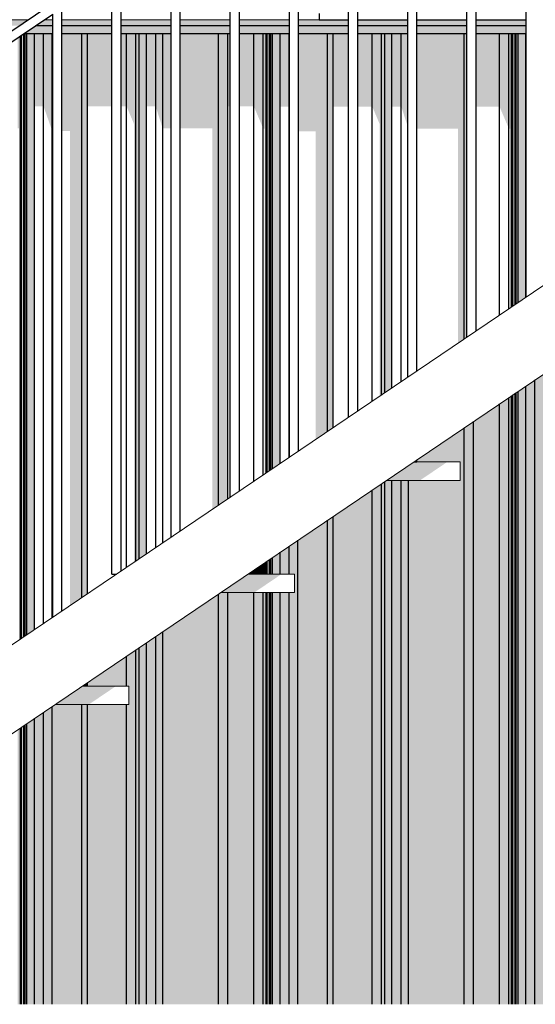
# Model space of a CAD drawing. Header units: metres. Extents: x -58265 to 590738, y -55036 to 35250.
# Tile 140 of 160: x 574888 to 575728, y -48649 to -47046. Entities that reach past the tile are written whole.
import ezdxf

# ---------------------------------------------------------------- set-up
doc = ezdxf.new("R2010")
doc.units = ezdxf.units.M
doc.header["$LTSCALE"] = 0.05
for name, color, linetype in [('Ansicht Süd_3_A_1_Fassaden', 7, 'Continuous'), ('Ansicht Süd_3_A_1_Geländer _ Brüstungen', 7, 'Continuous'), ('Ansicht Süd_3_A_1_Schraffuren', 7, 'Continuous'), ('Ansicht Süd_3_A_1_Treppen', 7, 'Continuous'), ('Ansicht Süd_3_A_1_Wände_Außen', 7, 'Continuous')]:
    doc.layers.add(name, color=color, linetype=linetype)

msp = doc.modelspace()

# ---------------------------------------------------------------- hatches: boundary and pattern name
at = {"layer": 'Ansicht Süd_3_A_1_Schraffuren', "linetype": 'Continuous', "lineweight": 15}
for points in [[(568394.8, -47046.1), (562540.9, -47046.1), (562540.9, -47056.1), (574886.9, -47056.1), (574901.6, -47046.1)], [(574913.6, -47056.1), (574894.7, -47068.9), (574942, -47068.9), (574942, -47056.1)], [(574928.4, -47046.1), (574913.6, -47056.1), (574942, -47056.1), (574942, -47046.1)], [(574957, -47056.1), (575038.4, -47056.1), (575038.4, -47046.1), (574957, -47046.1)], [(575038.4, -47056.1), (574957, -47056.1), (574957, -47068.9), (575038.4, -47068.9)], [(575134.8, -47046.1), (575053.4, -47046.1), (575053.4, -47056.1), (575134.8, -47056.1)], [(575053.4, -47056.1), (575053.4, -47068.9), (575134.8, -47068.9), (575134.8, -47056.1)], [(575149.8, -47056.1), (575231.3, -47056.1), (575231.3, -47046.1), (575149.8, -47046.1)], [(575231.3, -47056.1), (575149.8, -47056.1), (575149.8, -47068.9), (575231.3, -47068.9)], [(575246.3, -47046.1), (575246.3, -47056.1), (575327.7, -47056.1), (575327.7, -47046.1)], [(575246.3, -47068.9), (575327.7, -47068.9), (575327.7, -47056.1), (575246.3, -47056.1)], [(575424.1, -47046.1), (575342.7, -47046.1), (575342.7, -47056.1), (575424.1, -47056.1)], [(575342.7, -47068.9), (575424.1, -47068.9), (575424.1, -47056.1), (575342.7, -47056.1)], [(575520.5, -47046.1), (575439.1, -47046.1), (575439.1, -47056.1), (575520.5, -47056.1)], [(575439.1, -47056.1), (575439.1, -47068.9), (575520.5, -47068.9), (575520.5, -47056.1)], [(575535.5, -47056.1), (575617, -47056.1), (575617, -47046.1), (575535.5, -47046.1)], [(575535.5, -47068.9), (575617, -47068.9), (575617, -47056.1), (575535.5, -47056.1)], [(575632, -47046.1), (575632, -47056.1), (575713.4, -47056.1), (575713.4, -47046.1)], [(575632, -47068.9), (575713.4, -47068.9), (575713.4, -47056.1), (575632, -47056.1)], [(574884.8, -47075.6), (574884.8, -47223.2), (574886.9, -47223.2), (574886.9, -48056.1), (574889.3, -48054.5), (574889.3, -47072.6)], [(574889.3, -48054.5), (574891.1, -48053.3), (574891.1, -47071.4), (574889.3, -47072.6)], [(574891.1, -47071.4), (574891.1, -47217.3), (574891.3, -48053.1), (574895, -48050.6), (574895, -47068.9)], [(574895, -47068.9), (574895, -48050.6), (574896.8, -48049.4), (574896.8, -47068.9)], [(574896.8, -47068.9), (574896.8, -48049.4), (574899.8, -48047.3), (574899.8, -47068.9)], [(574899.8, -47068.9), (574899.8, -48047.3), (574912.5, -48038.8), (574912.5, -47068.9)], [(574912.5, -47068.9), (574912.5, -47187.4), (574927.1, -47187.4), (574927.1, -47068.9)], [(574941.2, -47068.9), (574927.1, -47068.9), (574927.1, -47187.4), (574941.2, -47227.5)], [(574941.2, -47227.5), (574942, -47227.5), (574942, -47068.9), (574941.2, -47068.9)], [(574989.6, -47068.9), (574957, -47068.9), (574957, -47227.5), (574970.2, -47227.5), (574970.2, -47999.8), (574989.6, -47986.6)], [(574989.6, -47068.9), (574989.6, -47986.6), (574998.5, -47980.6), (574998.5, -47068.9)], [(575038.4, -47068.9), (574998.5, -47068.9), (574998.5, -47187.4), (575038.4, -47187.4)], [(575062.4, -47068.9), (575053.4, -47068.9), (575053.4, -47187.4), (575062.4, -47187.4)], [(575062.4, -47068.9), (575062.4, -47187.4), (575074.4, -47215.8), (575074.4, -47929.3), (575077.5, -47927.2), (575077.5, -47068.9)], [(575077.5, -47068.9), (575077.5, -47927.2), (575082.8, -47923.6), (575082.8, -47068.9)], [(575082.8, -47068.9), (575082.8, -47923.6), (575094.5, -47915.7), (575094.5, -47068.9)], [(575094.5, -47068.9), (575094.5, -47187.4), (575109.7, -47187.4), (575109.7, -47068.9)], [(575121.3, -47068.9), (575109.7, -47068.9), (575109.7, -47187.4), (575121.3, -47223.2)], [(575121.3, -47068.9), (575121.3, -47223.2), (575134.8, -47223.2), (575134.8, -47068.9)], [(575212.1, -47068.9), (575149.8, -47068.9), (575149.8, -47223.2), (575202.1, -47223.2), (575202.1, -47843), (575212.1, -47836.3)], [(575212.1, -47068.9), (575212.1, -47836.3), (575227.4, -47825.9), (575227.4, -47068.9)], [(575231.3, -47068.9), (575227.4, -47068.9), (575227.4, -47187.4), (575231.3, -47187.4)], [(575269.7, -47068.9), (575246.3, -47068.9), (575246.3, -47187.4), (575269.7, -47187.4)], [(575269.7, -47187.4), (575272.2, -47193.1), (575285, -47223.3), (575285, -47068.9), (575269.7, -47068.9)], [(575285, -47068.9), (575285, -47223.3), (575287.2, -47223.3), (575287.2, -47785.5), (575289.6, -47783.9), (575289.6, -47068.9)], [(575289.6, -47068.9), (575289.6, -47783.9), (575291.3, -47782.7), (575291.3, -47068.9)], [(575291.3, -47068.9), (575291.3, -47217.5), (575291.6, -47782.5), (575295.3, -47780), (575295.3, -47068.9)], [(575295.3, -47068.9), (575295.3, -47780), (575297.1, -47778.8), (575297.1, -47068.9)], [(575297.1, -47068.9), (575297.1, -47778.8), (575300.1, -47776.8), (575300.1, -47068.9)], [(575300.1, -47776.8), (575312.7, -47768.2), (575312.7, -47068.9), (575300.1, -47068.9)], [(575312.7, -47068.9), (575312.7, -47187.5), (575327.4, -47187.5), (575327.4, -47068.9)], [(575327.4, -47068.9), (575327.4, -47187.5), (575327.7, -47188.3), (575327.7, -47068.9)], [(575342.7, -47068.9), (575342.7, -47227.6), (575370.5, -47227.6), (575370.5, -47729.2), (575389.9, -47716.1), (575389.9, -47068.9)], [(575389.9, -47068.9), (575389.9, -47716.1), (575398.8, -47710.1), (575398.8, -47068.9)], [(575398.8, -47068.9), (575398.8, -47187.5), (575424.1, -47187.5), (575424.1, -47068.9)], [(575439.1, -47187.5), (575462.7, -47187.5), (575462.7, -47068.9), (575439.1, -47068.9)], [(575462.7, -47068.9), (575462.7, -47187.5), (575474.7, -47216), (575474.7, -47658.8), (575477.8, -47656.7), (575477.8, -47068.9)], [(575477.8, -47068.9), (575477.8, -47656.7), (575483.1, -47653.1), (575483.1, -47068.9)], [(575483.1, -47068.9), (575483.1, -47653.1), (575494.8, -47645.2), (575494.8, -47068.9)], [(575494.8, -47068.9), (575494.8, -47187.5), (575509.9, -47187.5), (575509.9, -47068.9)], [(575509.9, -47068.9), (575509.9, -47187.5), (575520.5, -47220), (575520.5, -47068.9)], [(575535.5, -47068.9), (575535.5, -47223.3), (575602.4, -47223.3), (575602.4, -47572.5), (575612.4, -47565.7), (575612.4, -47068.9)], [(575612.4, -47068.9), (575612.4, -47565.7), (575617, -47562.6), (575617, -47068.9)], [(575632, -47187.5), (575670, -47187.5), (575670, -47068.9), (575632, -47068.9)], [(575670, -47068.9), (575670, -47187.5), (575685.3, -47223.3), (575685.3, -47068.9)], [(575685.3, -47068.9), (575685.3, -47223.3), (575687.5, -47223.3), (575687.5, -47514.9), (575689.8, -47513.3), (575689.8, -47068.9)], [(575689.8, -47068.9), (575689.8, -47513.3), (575691.6, -47512.1), (575691.6, -47068.9)], [(575695.6, -47068.9), (575691.6, -47068.9), (575691.6, -47217.5), (575691.8, -47512), (575695.6, -47509.5)], [(575695.6, -47068.9), (575695.6, -47509.5), (575697.3, -47508.3), (575697.3, -47068.9)], [(575697.3, -47068.9), (575697.3, -47508.3), (575700.4, -47506.2), (575700.4, -47068.9)], [(575700.4, -47068.9), (575700.4, -47506.2), (575713, -47497.7), (575713, -47068.9)], [(575713, -47068.9), (575713, -47187.5), (575713.4, -47068.9)], [(575727.7, -47632.6), (575713, -47642.5), (575713, -48648.9), (575727.7, -48648.9)], [(575741.8, -47623.1), (575727.7, -47632.6), (575727.7, -48648.9), (575741.8, -48648.9)], [(575700.4, -47651.1), (575697.3, -47653.1), (575697.3, -48648.9), (575700.4, -48648.9)], [(575713, -47642.5), (575700.4, -47651.1), (575700.4, -48648.9), (575713, -48648.9)], [(575685.3, -47661.3), (575670, -47671.6), (575670, -48648.9), (575685.3, -48648.9)], [(575689.8, -47658.2), (575685.3, -47661.3), (575685.3, -48648.9), (575689.8, -48648.9)], [(575691.6, -47657), (575689.8, -47658.2), (575689.8, -48648.9), (575691.6, -48648.9)], [(575695.6, -47654.3), (575691.6, -47657), (575691.6, -48648.9), (575695.6, -48648.9)], [(575697.3, -47653.1), (575695.6, -47654.3), (575695.6, -48648.9), (575697.3, -48648.9)], [(575670, -47671.6), (575627.7, -47700.2), (575627.7, -48648.9), (575670, -48648.9)], [(575521.6, -48648.9), (575612.4, -48648.9), (575612.4, -47710.6), (575535.5, -47762.5), (575535.5, -47766.1), (575605.9, -47766.1), (575605.9, -47796.1), (575521.6, -47796.1)], [(575627.7, -47700.2), (575612.4, -47710.6), (575612.4, -48648.9), (575627.7, -48648.9)], [(575530.2, -47766.1), (575535.5, -47766.1), (575535.5, -47762.5)], [(575530.2, -47766.1), (575535.5, -47766.1), (575535.5, -47762.5)], [(575530.2, -47766.1), (575485.8, -47796.1), (575540.4, -47796.1), (575584.8, -47766.1)], [(575530.2, -47766.1), (575485.8, -47796.1), (575540.4, -47796.1), (575584.8, -47766.1)], [(575477.8, -47801.5), (575462.7, -47811.7), (575462.7, -48648.9), (575477.8, -48648.9)], [(575483.1, -47797.9), (575477.8, -47801.5), (575477.8, -48648.9), (575483.1, -48648.9)], [(575483.1, -47797.9), (575483.1, -48648.9), (575494.8, -48648.9), (575494.8, -47796.1), (575485.8, -47796.1)], [(575494.8, -48648.9), (575509.9, -48648.9), (575509.9, -47796.1), (575494.8, -47796.1)], [(575509.9, -48648.9), (575521.6, -48648.9), (575521.6, -47796.1), (575509.9, -47796.1)], [(575462.7, -47811.7), (575398.8, -47854.9), (575398.8, -48648.9), (575462.7, -48648.9)], [(575398.8, -47854.9), (575389.9, -47860.9), (575389.9, -48648.9), (575398.8, -48648.9)], [(575389.9, -47860.9), (575341.5, -47893.6), (575341.5, -48648.9), (575389.9, -48648.9)], [(575327.4, -47903.2), (575312.7, -47913.1), (575312.7, -47948.6), (575327.4, -47948.6)], [(575327.4, -47978.6), (575327.4, -48648.9), (575341.5, -48648.9), (575341.5, -47893.6), (575327.4, -47903.2), (575327.4, -47948.6), (575335.9, -47948.6), (575335.9, -47978.6)], [(575300.1, -47921.6), (575297.1, -47923.7), (575297.1, -47948.6), (575300.1, -47948.6)], [(575300.1, -47948.6), (575312.7, -47948.6), (575312.7, -47913.1), (575300.1, -47921.6)], [(575269.7, -47948.6), (575285, -47948.6), (575285, -47931.8), (575269.7, -47942.2)], [(575285, -47948.6), (575289.6, -47948.6), (575289.6, -47928.7), (575285, -47931.8)], [(575289.6, -47948.6), (575291.3, -47948.6), (575291.3, -47927.5), (575289.6, -47928.7)], [(575291.3, -47948.6), (575295.3, -47948.6), (575295.3, -47924.9), (575291.3, -47927.5)], [(575295.3, -47948.6), (575297.1, -47948.6), (575297.1, -47923.7), (575295.3, -47924.9)], [(575260.2, -47948.6), (575215.8, -47978.6), (575270.4, -47978.6), (575314.8, -47948.6)], [(575260.2, -47948.6), (575215.8, -47978.6), (575270.4, -47978.6), (575314.8, -47948.6)], [(575269.7, -47942.2), (575260.2, -47948.6), (575269.7, -47948.6)], [(575212.1, -47981.1), (575121.3, -48042.5), (575121.3, -48648.9), (575212.1, -48648.9)], [(575212.1, -47981.1), (575212.1, -48648.9), (575227.4, -48648.9), (575227.4, -47978.6), (575215.8, -47978.6)], [(575227.4, -48648.9), (575269.7, -48648.9), (575269.7, -47978.6), (575227.4, -47978.6)], [(575285, -47978.6), (575269.7, -47978.6), (575269.7, -48648.9), (575285, -48648.9)], [(575289.6, -47978.6), (575285, -47978.6), (575285, -48648.9), (575289.6, -48648.9)], [(575291.3, -47978.6), (575289.6, -47978.6), (575289.6, -48648.9), (575291.3, -48648.9)], [(575295.3, -47978.6), (575291.3, -47978.6), (575291.3, -48648.9), (575295.3, -48648.9)], [(575297.1, -47978.6), (575295.3, -47978.6), (575295.3, -48648.9), (575297.1, -48648.9)], [(575297.1, -48648.9), (575300.1, -48648.9), (575300.1, -47978.6), (575297.1, -47978.6)], [(575300.1, -48648.9), (575312.7, -48648.9), (575312.7, -47978.6), (575300.1, -47978.6)], [(575312.7, -48648.9), (575327.4, -48648.9), (575327.4, -47978.6), (575312.7, -47978.6)], [(575109.7, -48050.4), (575094.5, -48060.6), (575094.5, -48648.9), (575109.7, -48648.9)], [(575121.3, -48042.5), (575109.7, -48050.4), (575109.7, -48648.9), (575121.3, -48648.9)], [(575094.5, -48060.6), (575082.8, -48068.5), (575082.8, -48648.9), (575094.5, -48648.9)], [(575062.4, -48082.3), (574998.5, -48125.5), (574998.5, -48131.1), (575062.4, -48131.1)], [(575062.4, -48161.1), (575062.4, -48648.9), (575077.5, -48648.9), (575077.5, -48072.1), (575062.4, -48082.3), (575062.4, -48131.1), (575065.9, -48131.1), (575065.9, -48161.1)], [(575082.8, -48068.5), (575077.5, -48072.1), (575077.5, -48648.9), (575082.8, -48648.9)], [(574990.2, -48131.1), (574945.8, -48161.1), (575000.4, -48161.1), (575044.8, -48131.1)], [(574990.2, -48131.1), (574945.8, -48161.1), (575000.4, -48161.1), (575044.8, -48131.1)], [(574998.5, -48125.5), (574990.2, -48131.1), (574998.5, -48131.1)], [(574941.2, -48648.9), (574989.6, -48648.9), (574989.6, -48161.1), (574945.8, -48161.1), (574941.2, -48164.2)], [(574998.5, -48161.1), (574989.6, -48161.1), (574989.6, -48648.9), (574998.5, -48648.9)], [(574998.5, -48648.9), (575062.4, -48648.9), (575062.4, -48161.1), (574998.5, -48161.1)], [(574927.1, -48173.7), (574912.5, -48183.6), (574912.5, -48648.9), (574927.1, -48648.9)], [(574941.2, -48164.2), (574927.1, -48173.7), (574927.1, -48648.9), (574941.2, -48648.9)], [(574895, -48195.4), (574891.1, -48198.1), (574891.1, -48648.9), (574895, -48648.9)], [(574896.8, -48194.2), (574895, -48195.4), (574895, -48648.9), (574896.8, -48648.9)], [(574899.8, -48192.2), (574896.8, -48194.2), (574896.8, -48648.9), (574899.8, -48648.9)], [(574912.5, -48183.6), (574899.8, -48192.2), (574899.8, -48648.9), (574912.5, -48648.9)], [(574889.3, -48199.3), (574884.8, -48202.4), (574884.8, -48648.9), (574889.3, -48648.9)], [(574891.1, -48198.1), (574889.3, -48199.3), (574889.3, -48648.9), (574891.1, -48648.9)]]:
    msp.add_hatch(color=7, dxfattribs=at).paths.add_polyline_path(points)

# ---------------------------------------------------------------- linework, layer by layer
at = {"layer": 'Ansicht Süd_3_A_1_Fassaden', "color": 7, "linetype": 'Continuous', "lineweight": 25}
for p, q in [((575376.2, -47036.1), (575376.2, -47046.1)), ((575376.2, -47046.1), (575424.1, -47046.1)), ((575439.1, -47046.1), (575520.5, -47046.1)), ((575535.5, -47046.1), (575617, -47046.1)), ((575632, -47046.1), (575713.4, -47046.1)), ((574889.3, -48054.5), (574889.3, -47072.6)), ((574891.1, -48053.3), (574891.1, -47071.4)), ((574895, -47068.9), (574894.7, -47068.9)), ((574896.8, -47068.9), (574895, -47068.9)), ((574895, -48050.6), (574895, -47068.9)), ((574899.8, -47068.9), (574896.8, -47068.9)), ((574896.8, -48049.4), (574896.8, -47068.9)), ((574912.5, -47068.9), (574899.8, -47068.9)), ((574899.8, -48047.3), (574899.8, -47068.9)), ((574927.1, -47068.9), (574912.5, -47068.9)), ((574912.5, -48038.8), (574912.5, -47068.9)), ((574941.2, -47068.9), (574927.1, -47068.9)), ((574927.1, -48028.9), (574927.1, -47068.9)), ((574942, -47068.9), (574941.2, -47068.9)), ((574941.2, -48019.3), (574941.2, -47068.9)), ((574989.6, -47068.9), (574957, -47068.9)), ((574998.5, -47068.9), (574989.6, -47068.9)), ((574989.6, -47986.6), (574989.6, -47068.9)), ((575038.4, -47068.9), (574998.5, -47068.9)), ((574998.5, -47980.6), (574998.5, -47068.9)), ((575062.4, -47068.9), (575053.4, -47068.9)), ((575077.5, -47068.9), (575062.4, -47068.9)), ((575062.4, -47937.5), (575062.4, -47068.9)), ((575082.8, -47068.9), (575077.5, -47068.9)), ((575077.5, -47927.2), (575077.5, -47068.9)), ((575094.5, -47068.9), (575082.8, -47068.9)), ((575082.8, -47923.6), (575082.8, -47068.9)), ((575109.7, -47068.9), (575094.5, -47068.9)), ((575094.5, -47915.7), (575094.5, -47068.9)), ((575121.3, -47068.9), (575109.7, -47068.9)), ((575109.7, -47905.5), (575109.7, -47068.9)), ((575134.8, -47068.9), (575121.3, -47068.9)), ((575121.3, -47897.6), (575121.3, -47068.9)), ((575212.1, -47068.9), (575149.8, -47068.9)), ((575227.4, -47068.9), (575212.1, -47068.9)), ((575212.1, -47836.3), (575212.1, -47068.9)), ((575231.3, -47068.9), (575227.4, -47068.9)), ((575227.4, -47825.9), (575227.4, -47068.9)), ((575269.7, -47068.9), (575246.3, -47068.9)), ((575285, -47068.9), (575269.7, -47068.9)), ((575269.7, -47797.3), (575269.7, -47068.9)), ((575289.6, -47068.9), (575285, -47068.9)), ((575285, -47787), (575285, -47068.9)), ((575291.3, -47068.9), (575289.6, -47068.9)), ((575289.6, -47783.9), (575289.6, -47068.9)), ((575295.3, -47068.9), (575291.3, -47068.9)), ((575291.3, -47782.7), (575291.3, -47068.9)), ((575297.1, -47068.9), (575295.3, -47068.9)), ((575295.3, -47780), (575295.3, -47068.9)), ((575300.1, -47068.9), (575297.1, -47068.9)), ((575297.1, -47778.8), (575297.1, -47068.9)), ((575312.7, -47068.9), (575300.1, -47068.9)), ((575300.1, -47776.8), (575300.1, -47068.9)), ((575327.4, -47068.9), (575312.7, -47068.9)), ((575312.7, -47768.2), (575312.7, -47068.9)), ((575327.7, -47068.9), (575327.4, -47068.9)), ((575327.4, -47758.3), (575327.4, -47068.9)), ((575389.9, -47068.9), (575342.7, -47068.9)), ((575398.8, -47068.9), (575389.9, -47068.9)), ((575389.9, -47716.1), (575389.9, -47068.9)), ((575424.1, -47068.9), (575398.8, -47068.9)), ((575398.8, -47710.1), (575398.8, -47068.9)), ((575462.7, -47068.9), (575439.1, -47068.9)), ((575477.8, -47068.9), (575462.7, -47068.9)), ((575462.7, -47666.9), (575462.7, -47068.9)), ((575483.1, -47068.9), (575477.8, -47068.9)), ((575477.8, -47656.7), (575477.8, -47068.9)), ((575494.8, -47068.9), (575483.1, -47068.9)), ((575483.1, -47653.1), (575483.1, -47068.9)), ((575509.9, -47068.9), (575494.8, -47068.9)), ((575494.8, -47645.2), (575494.8, -47068.9)), ((575520.5, -47068.9), (575509.9, -47068.9)), ((575509.9, -47635), (575509.9, -47068.9)), ((575612.4, -47068.9), (575535.5, -47068.9)), ((575617, -47068.9), (575612.4, -47068.9)), ((575612.4, -47565.7), (575612.4, -47068.9)), ((575670, -47068.9), (575632, -47068.9)), ((575685.3, -47068.9), (575670, -47068.9)), ((575670, -47526.8), (575670, -47068.9)), ((575689.8, -47068.9), (575685.3, -47068.9)), ((575685.3, -47516.4), (575685.3, -47068.9)), ((575691.6, -47068.9), (575689.8, -47068.9)), ((575689.8, -47513.3), (575689.8, -47068.9)), ((575695.6, -47068.9), (575691.6, -47068.9)), ((575691.6, -47512.1), (575691.6, -47068.9)), ((575697.3, -47068.9), (575695.6, -47068.9)), ((575695.6, -47509.5), (575695.6, -47068.9)), ((575700.4, -47068.9), (575697.3, -47068.9)), ((575697.3, -47508.3), (575697.3, -47068.9)), ((575713, -47068.9), (575700.4, -47068.9)), ((575700.4, -47506.2), (575700.4, -47068.9)), ((575713.4, -47068.9), (575713, -47068.9)), ((575713, -47497.7), (575713, -47068.9)), ((575727.7, -48648.9), (575727.7, -47632.6)), ((575700.4, -48648.9), (575700.4, -47651.1)), ((575713, -48648.9), (575713, -47642.5)), ((575685.3, -48648.9), (575685.3, -47661.3)), ((575689.8, -48648.9), (575689.8, -47658.2)), ((575691.6, -48648.9), (575691.6, -47657)), ((575695.6, -48648.9), (575695.6, -47654.3)), ((575697.3, -48648.9), (575697.3, -47653.1)), ((575670, -48648.9), (575670, -47671.6)), ((575612.4, -48648.9), (575612.4, -47710.6)), ((575627.7, -48648.9), (575627.7, -47700.2)), ((575477.8, -48648.9), (575477.8, -47801.5)), ((575483.1, -48648.9), (575483.1, -47797.9)), ((575494.8, -48648.9), (575494.8, -47796.1)), ((575509.9, -48648.9), (575509.9, -47796.1)), ((575521.6, -48648.9), (575521.6, -47796.1)), ((575462.7, -48648.9), (575462.7, -47811.7)), ((575398.8, -48648.9), (575398.8, -47854.9)), ((575389.9, -48648.9), (575389.9, -47860.9)), ((575327.4, -47948.6), (575327.4, -47903.2)), ((575341.5, -48648.9), (575341.5, -47893.6)), ((575300.1, -47948.6), (575300.1, -47921.6)), ((575312.7, -47948.6), (575312.7, -47913.1)), ((575285, -47948.6), (575285, -47931.8)), ((575289.6, -47948.6), (575289.6, -47928.7)), ((575291.3, -47948.6), (575291.3, -47927.5)), ((575295.3, -47948.6), (575295.3, -47924.9)), ((575297.1, -47948.6), (575297.1, -47923.7)), ((575269.7, -47948.6), (575269.7, -47942.2)), ((575212.1, -48648.9), (575212.1, -47981.1)), ((575227.4, -48648.9), (575227.4, -47978.6)), ((575269.7, -48648.9), (575269.7, -47978.6)), ((575285, -48648.9), (575285, -47978.6)), ((575289.6, -48648.9), (575289.6, -47978.6)), ((575291.3, -48648.9), (575291.3, -47978.6)), ((575295.3, -48648.9), (575295.3, -47978.6)), ((575297.1, -48648.9), (575297.1, -47978.6)), ((575300.1, -48648.9), (575300.1, -47978.6)), ((575312.7, -48648.9), (575312.7, -47978.6)), ((575327.4, -48648.9), (575327.4, -47978.6)), ((575109.7, -48648.9), (575109.7, -48050.4)), ((575121.3, -48648.9), (575121.3, -48042.5)), ((575094.5, -48648.9), (575094.5, -48060.6)), ((575062.4, -48131.1), (575062.4, -48082.3)), ((575077.5, -48648.9), (575077.5, -48072.1)), ((575082.8, -48648.9), (575082.8, -48068.5)), ((574998.5, -48131.1), (574998.5, -48125.5)), ((574989.6, -48648.9), (574989.6, -48161.1)), ((574998.5, -48648.9), (574998.5, -48161.1)), ((575062.4, -48648.9), (575062.4, -48161.1)), ((574927.1, -48648.9), (574927.1, -48173.7)), ((574941.2, -48648.9), (574941.2, -48164.2)), ((574895, -48648.9), (574895, -48195.4)), ((574896.8, -48648.9), (574896.8, -48194.2)), ((574899.8, -48648.9), (574899.8, -48192.2)), ((574912.5, -48648.9), (574912.5, -48183.6)), ((574889.3, -48648.9), (574889.3, -48199.3)), ((574891.1, -48648.9), (574891.1, -48198.1))]:
    msp.add_line(p, q, dxfattribs=at)
at = {"layer": 'Ansicht Süd_3_A_1_Geländer _ Brüstungen', "color": 7, "linetype": 'Continuous', "lineweight": 25}
for p, q in [((573695.9, -47861.1), (576395.9, -46036.1)), ((573695.9, -47861.1), (576395.9, -46036.1)), ((575713.4, -47497.4), (575713.4, -46515.5)), ((575713.4, -47497.4), (575713.4, -46515.5)), ((575632, -47552.5), (575632, -46570.6)), ((575632, -47552.5), (575632, -46570.6)), ((575617, -47562.6), (575617, -46580.7)), ((575617, -47562.6), (575617, -46580.7)), ((575535.5, -47617.6), (575535.5, -46635.7)), ((575535.5, -47617.6), (575535.5, -46635.7)), ((575520.5, -47627.8), (575520.5, -46645.9)), ((575520.5, -47627.8), (575520.5, -46645.9)), ((575439.1, -47682.8), (575439.1, -46700.9)), ((575439.1, -47682.8), (575439.1, -46700.9)), ((575424.1, -47693), (575424.1, -46711.1)), ((575424.1, -47693), (575424.1, -46711.1)), ((575342.7, -47748), (575342.7, -46766.1)), ((575342.7, -47748), (575342.7, -46766.1)), ((575327.7, -47758.1), (575327.7, -46776.2)), ((575327.7, -47758.1), (575327.7, -46776.2)), ((575246.3, -47813.2), (575246.3, -46831.3)), ((575246.3, -47813.2), (575246.3, -46831.3)), ((575231.3, -47823.3), (575231.3, -46841.4)), ((575231.3, -47823.3), (575231.3, -46841.4)), ((575149.8, -47878.4), (575149.8, -46896.5)), ((575149.8, -47878.4), (575149.8, -46896.5)), ((575134.8, -47888.5), (575134.8, -46906.6)), ((575134.8, -47888.5), (575134.8, -46906.6)), ((575053.4, -47943.5), (575053.4, -46961.6)), ((575053.4, -47943.5), (575053.4, -46961.6)), ((575038.4, -47948.6), (575038.4, -46971.8)), ((575038.4, -47948.6), (575038.4, -46971.8)), ((574860.5, -47092), (574942, -47037)), ((574860.5, -47092), (574942, -47037)), ((574942, -48018.9), (574942, -47037)), ((574942, -48018.9), (574942, -47037)), ((574957, -48008.7), (574957, -47026.8)), ((574957, -48008.7), (574957, -47026.8)), ((575535.5, -47766.1), (575535.5, -47762.5)), ((575535.5, -47766.1), (575535.5, -47762.5)), ((575530.2, -47766.1), (575535.5, -47766.1)), ((575530.2, -47766.1), (575535.5, -47766.1)), ((575038.4, -47948.6), (575045.9, -47948.6)), ((575038.4, -47948.6), (575045.9, -47948.6))]:
    msp.add_line(p, q, dxfattribs=at)
at = {"layer": 'Ansicht Süd_3_A_1_Treppen', "color": 7, "linetype": 'Continuous', "lineweight": 15}
for p, q in [((573695.9, -48861.1), (576395.9, -47036.1)), ((573695.9, -48861.1), (576395.9, -47036.1)), ((573732.6, -48981.1), (576432.6, -47156.1)), ((573732.6, -48981.1), (576432.6, -47156.1))]:
    msp.add_line(p, q, dxfattribs=at)
at = {"layer": 'Ansicht Süd_3_A_1_Treppen', "color": 7, "linetype": 'Continuous', "lineweight": 18}
for p, q in [((575535.5, -47766.1), (575605.9, -47766.1)), ((575535.5, -47766.1), (575605.9, -47766.1)), ((575605.9, -47796.1), (575605.9, -47766.1)), ((575605.9, -47796.1), (575605.9, -47766.1)), ((575485.8, -47796.1), (575605.9, -47796.1)), ((575485.8, -47796.1), (575605.9, -47796.1)), ((575260.2, -47948.6), (575335.9, -47948.6)), ((575260.2, -47948.6), (575335.9, -47948.6)), ((575335.9, -47978.6), (575335.9, -47948.6)), ((575335.9, -47978.6), (575335.9, -47948.6)), ((575215.8, -47978.6), (575335.9, -47978.6)), ((575215.8, -47978.6), (575335.9, -47978.6)), ((574990.2, -48131.1), (575065.9, -48131.1)), ((574990.2, -48131.1), (575065.9, -48131.1)), ((575065.9, -48161.1), (575065.9, -48131.1)), ((575065.9, -48161.1), (575065.9, -48131.1)), ((574945.8, -48161.1), (575065.9, -48161.1)), ((574945.8, -48161.1), (575065.9, -48161.1))]:
    msp.add_line(p, q, dxfattribs=at)
at = {"layer": 'Ansicht Süd_3_A_1_Wände_Außen', "color": 7, "linetype": 'Continuous', "lineweight": 15}
for p, q in [((574901.6, -47046.1), (574636.2, -47046.1)), ((574942, -47046.1), (574928.4, -47046.1)), ((575038.4, -47046.1), (574957, -47046.1)), ((575134.8, -47046.1), (575053.4, -47046.1)), ((575231.3, -47046.1), (575149.8, -47046.1)), ((575327.7, -47046.1), (575246.3, -47046.1)), ((575376.2, -47046.1), (575342.7, -47046.1))]:
    msp.add_line(p, q, dxfattribs=at)
at = {"layer": 'Ansicht Süd_3_A_1_Wände_Außen', "color": 7, "linetype": 'Continuous', "lineweight": 25}
for p, q in [((574942, -47056.1), (574913.6, -47056.1)), ((575038.4, -47056.1), (574957, -47056.1)), ((575134.8, -47056.1), (575053.4, -47056.1)), ((575231.3, -47056.1), (575149.8, -47056.1)), ((575327.7, -47056.1), (575246.3, -47056.1)), ((575424.1, -47056.1), (575342.7, -47056.1)), ((575520.5, -47056.1), (575439.1, -47056.1)), ((575617, -47056.1), (575535.5, -47056.1)), ((575713.4, -47056.1), (575632, -47056.1))]:
    msp.add_line(p, q, dxfattribs=at)

doc.saveas('drawing.dxf')
